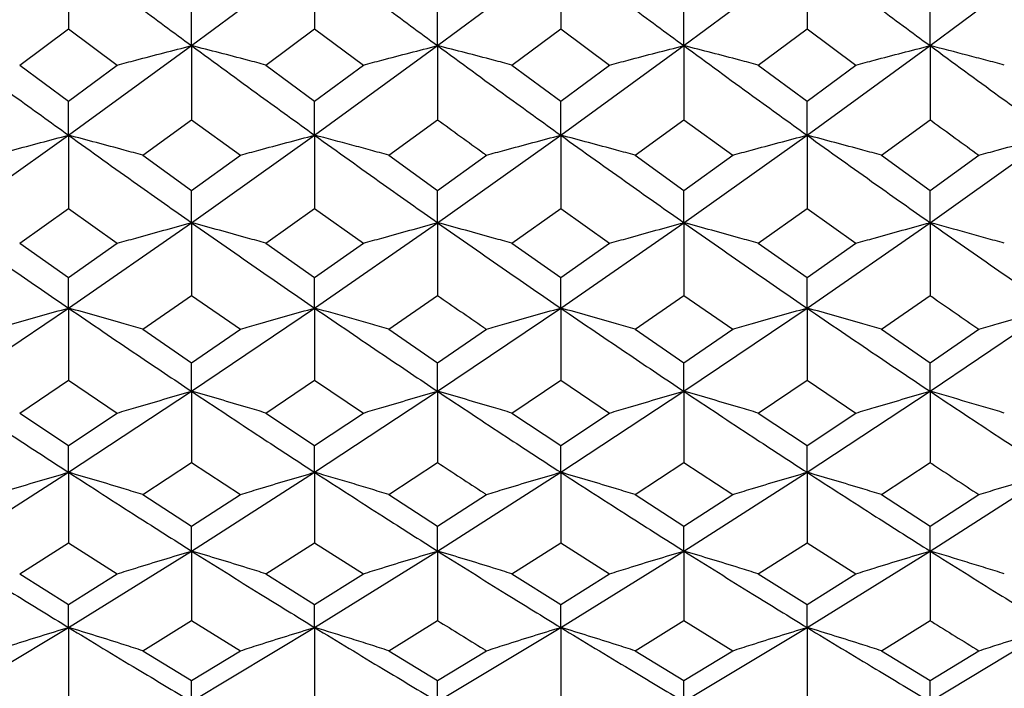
# Model space of a CAD drawing. Header units: inches. Extents: x 0.9 to 16, y 4.3 to 9.2.
# Tile 8 of 55: x 7.552 to 7.877, y 4.837 to 5.058. Entities that reach past the tile are written whole.
import ezdxf

# ---------------------------------------------------------------- set-up
doc = ezdxf.new("R2010")
doc.units = ezdxf.units.IN
doc.header["$MEASUREMENT"] = 0

msp = doc.modelspace()

# ---------------------------------------------------------------- linework, layer by layer
at = {"color": 7, "linetype": 'Continuous', "lineweight": 25}
for p, q in [((7.56797, 5.07958), (7.56797, 5.05489)), ((7.60867, 5.04932), (7.64934, 5.07958)), ((7.64934, 5.07958), (7.64934, 5.05489)), ((7.68999, 5.04932), (7.73068, 5.07958)), ((7.73068, 5.07958), (7.73068, 5.05489)), ((7.7714, 5.04932), (7.81211, 5.07958)), ((7.81211, 5.07958), (7.81211, 5.05489)), ((7.85279, 5.04932), (7.89343, 5.07958)), ((7.60867, 5.04932), (7.60867, 5.06122)), ((7.68999, 5.04932), (7.68999, 5.06122)), ((7.7714, 5.04932), (7.7714, 5.06122)), ((7.85279, 5.04932), (7.85279, 5.06122)), ((7.55183, 5.0429), (7.56797, 5.05489)), ((7.56797, 5.05489), (7.5841, 5.0429)), ((7.63324, 5.0429), (7.64934, 5.05489)), ((7.64934, 5.05489), (7.66544, 5.0429)), ((7.71455, 5.0429), (7.73068, 5.05489)), ((7.73068, 5.05489), (7.74681, 5.0429)), ((7.79598, 5.0429), (7.81211, 5.05489)), ((7.81211, 5.05489), (7.82823, 5.0429)), ((7.56797, 5.01972), (7.60867, 5.04932)), ((7.60867, 5.04932), (7.60867, 5.02483)), ((7.64934, 5.01972), (7.68999, 5.04932)), ((7.68999, 5.04932), (7.68999, 5.02483)), ((7.73068, 5.01972), (7.7714, 5.04932)), ((7.7714, 5.04932), (7.7714, 5.02483)), ((7.81211, 5.01972), (7.85279, 5.04932)), ((7.85279, 5.04932), (7.85279, 5.02483)), ((7.55183, 5.0429), (7.56797, 5.03102)), ((7.56797, 5.03102), (7.5841, 5.0429)), ((7.63324, 5.0429), (7.64934, 5.03102)), ((7.64934, 5.03102), (7.66544, 5.0429)), ((7.71455, 5.0429), (7.73068, 5.03102)), ((7.73068, 5.03102), (7.74681, 5.0429)), ((7.79598, 5.0429), (7.81211, 5.03102)), ((7.81211, 5.03102), (7.82823, 5.0429)), ((7.56797, 5.01972), (7.56797, 5.03102)), ((7.64934, 5.01972), (7.64934, 5.03102)), ((7.73068, 5.01972), (7.73068, 5.03102)), ((7.81211, 5.01972), (7.81211, 5.03102)), ((7.59255, 5.01311), (7.60867, 5.02483)), ((7.60867, 5.02483), (7.62479, 5.01311)), ((7.67388, 5.01311), (7.68999, 5.02483)), ((7.75527, 5.01311), (7.7714, 5.02483)), ((7.7714, 5.02483), (7.78753, 5.01311)), ((7.83668, 5.01311), (7.85279, 5.02483)), ((7.52725, 4.9908), (7.56797, 5.01972)), ((7.56797, 5.01972), (7.56797, 4.99544)), ((7.60867, 4.9908), (7.64934, 5.01972)), ((7.64934, 5.01972), (7.64934, 4.99544)), ((7.68999, 4.9908), (7.73068, 5.01972)), ((7.73068, 5.01972), (7.73068, 4.99544)), ((7.7714, 4.9908), (7.81211, 5.01972)), ((7.81211, 5.01972), (7.81211, 4.99544)), ((7.85279, 4.9908), (7.89343, 5.01972)), ((7.59255, 5.01311), (7.60867, 5.00149)), ((7.60867, 5.00149), (7.62479, 5.01311)), ((7.67388, 5.01311), (7.68999, 5.00149)), ((7.68999, 5.00149), (7.70611, 5.01311)), ((7.75527, 5.01311), (7.7714, 5.00149)), ((7.7714, 5.00149), (7.78753, 5.01311)), ((7.83668, 5.01311), (7.85279, 5.00149)), ((7.85279, 5.00149), (7.86889, 5.01311)), ((7.60867, 4.9908), (7.60867, 5.00149)), ((7.68999, 4.9908), (7.68999, 5.00149)), ((7.7714, 4.9908), (7.7714, 5.00149)), ((7.85279, 4.9908), (7.85279, 5.00149)), ((7.55183, 4.98399), (7.56797, 4.99544)), ((7.56797, 4.99544), (7.5841, 4.98399)), ((7.63324, 4.98399), (7.64934, 4.99544)), ((7.64934, 4.99544), (7.66544, 4.98399)), ((7.71455, 4.98399), (7.73068, 4.99544)), ((7.73068, 4.99544), (7.74681, 4.98399)), ((7.79598, 4.98399), (7.81211, 4.99544)), ((7.81211, 4.99544), (7.82823, 4.98399)), ((7.56797, 4.96257), (7.60867, 4.9908)), ((7.60867, 4.9908), (7.60867, 4.96675)), ((7.64934, 4.96257), (7.68999, 4.9908)), ((7.68999, 4.9908), (7.68999, 4.96675)), ((7.73068, 4.96257), (7.7714, 4.9908)), ((7.7714, 4.9908), (7.7714, 4.96675)), ((7.81211, 4.96257), (7.85279, 4.9908)), ((7.85279, 4.9908), (7.85279, 4.96675)), ((7.55183, 4.98399), (7.56797, 4.97264)), ((7.56797, 4.97264), (7.5841, 4.98399)), ((7.63324, 4.98399), (7.64934, 4.97264)), ((7.64934, 4.97264), (7.66544, 4.98399)), ((7.71455, 4.98399), (7.73068, 4.97264)), ((7.73068, 4.97264), (7.74681, 4.98399)), ((7.79598, 4.98399), (7.81211, 4.97264)), ((7.81211, 4.97264), (7.82823, 4.98399)), ((7.56797, 4.96257), (7.56797, 4.97264)), ((7.64934, 4.96257), (7.64934, 4.97264)), ((7.73068, 4.96257), (7.73068, 4.97264)), ((7.81211, 4.96257), (7.81211, 4.97264)), ((7.59255, 4.95557), (7.60867, 4.96675)), ((7.60867, 4.96675), (7.62479, 4.95557)), ((7.67388, 4.95557), (7.68999, 4.96675)), ((7.75527, 4.95557), (7.7714, 4.96675)), ((7.7714, 4.96675), (7.78753, 4.95557)), ((7.83668, 4.95557), (7.85279, 4.96675)), ((7.52725, 4.93506), (7.56797, 4.96257)), ((7.56797, 4.96257), (7.56797, 4.93876)), ((7.60867, 4.93506), (7.64934, 4.96257)), ((7.64934, 4.96257), (7.64934, 4.93876)), ((7.68999, 4.93506), (7.73068, 4.96257)), ((7.73068, 4.96257), (7.73068, 4.93876)), ((7.7714, 4.93506), (7.81211, 4.96257)), ((7.81211, 4.96257), (7.81211, 4.93876)), ((7.85279, 4.93506), (7.89343, 4.96257)), ((7.59255, 4.95557), (7.60867, 4.94451)), ((7.60867, 4.94451), (7.62479, 4.95557)), ((7.67388, 4.95557), (7.68999, 4.94451)), ((7.68999, 4.94451), (7.70611, 4.95557)), ((7.75527, 4.95557), (7.7714, 4.94451)), ((7.7714, 4.94451), (7.78753, 4.95557)), ((7.83668, 4.95557), (7.85279, 4.94451)), ((7.85279, 4.94451), (7.86889, 4.95557)), ((7.60867, 4.93506), (7.60867, 4.94451)), ((7.68999, 4.93506), (7.68999, 4.94451)), ((7.7714, 4.93506), (7.7714, 4.94451)), ((7.85279, 4.93506), (7.85279, 4.94451)), ((7.55183, 4.92787), (7.56797, 4.93876)), ((7.56797, 4.93876), (7.5841, 4.92787)), ((7.63324, 4.92787), (7.64934, 4.93876)), ((7.64934, 4.93876), (7.66544, 4.92787)), ((7.71455, 4.92787), (7.73068, 4.93876)), ((7.73068, 4.93876), (7.74681, 4.92787)), ((7.79598, 4.92787), (7.81211, 4.93876)), ((7.81211, 4.93876), (7.82823, 4.92787)), ((7.56797, 4.90828), (7.60867, 4.93506)), ((7.60867, 4.93506), (7.60867, 4.9115)), ((7.64934, 4.90828), (7.68999, 4.93506)), ((7.68999, 4.93506), (7.68999, 4.9115)), ((7.73068, 4.90828), (7.7714, 4.93506)), ((7.7714, 4.93506), (7.7714, 4.9115)), ((7.81211, 4.90828), (7.85279, 4.93506)), ((7.85279, 4.93506), (7.85279, 4.9115)), ((7.55183, 4.92787), (7.56797, 4.9171)), ((7.56797, 4.9171), (7.5841, 4.92787)), ((7.63324, 4.92787), (7.64934, 4.9171)), ((7.64934, 4.9171), (7.66544, 4.92787)), ((7.71455, 4.92787), (7.73068, 4.9171)), ((7.73068, 4.9171), (7.74681, 4.92787)), ((7.79598, 4.92787), (7.81211, 4.9171)), ((7.81211, 4.9171), (7.82823, 4.92787)), ((7.56797, 4.90828), (7.56797, 4.9171)), ((7.64934, 4.90828), (7.64934, 4.9171)), ((7.73068, 4.90828), (7.73068, 4.9171)), ((7.81211, 4.90828), (7.81211, 4.9171)), ((7.59255, 4.90091), (7.60867, 4.9115)), ((7.60867, 4.9115), (7.62479, 4.90091)), ((7.67388, 4.90091), (7.68999, 4.9115)), ((7.75527, 4.90091), (7.7714, 4.9115)), ((7.7714, 4.9115), (7.78753, 4.90091)), ((7.83668, 4.90091), (7.85279, 4.9115)), ((7.52725, 4.88225), (7.56797, 4.90828)), ((7.56797, 4.90828), (7.56797, 4.885)), ((7.60867, 4.88225), (7.64934, 4.90828)), ((7.64934, 4.90828), (7.64934, 4.885)), ((7.68999, 4.88225), (7.73068, 4.90828)), ((7.73068, 4.90828), (7.73068, 4.885)), ((7.7714, 4.88225), (7.81211, 4.90828)), ((7.81211, 4.90828), (7.81211, 4.885)), ((7.85279, 4.88225), (7.89343, 4.90828)), ((7.59255, 4.90091), (7.60867, 4.89044)), ((7.60867, 4.89044), (7.62479, 4.90091)), ((7.67388, 4.90091), (7.68999, 4.89044)), ((7.68999, 4.89044), (7.70611, 4.90091)), ((7.75527, 4.90091), (7.7714, 4.89044)), ((7.7714, 4.89044), (7.78753, 4.90091)), ((7.83668, 4.90091), (7.85279, 4.89044)), ((7.85279, 4.89044), (7.86889, 4.90091)), ((7.60867, 4.88225), (7.60867, 4.89044)), ((7.68999, 4.88225), (7.68999, 4.89044)), ((7.7714, 4.88225), (7.7714, 4.89044)), ((7.85279, 4.88225), (7.85279, 4.89044)), ((7.55183, 4.87471), (7.56797, 4.885)), ((7.56797, 4.885), (7.5841, 4.87471)), ((7.63324, 4.87471), (7.64934, 4.885)), ((7.64934, 4.885), (7.66544, 4.87471)), ((7.71455, 4.87471), (7.73068, 4.885)), ((7.73068, 4.885), (7.74681, 4.87471)), ((7.79598, 4.87471), (7.81211, 4.885)), ((7.81211, 4.885), (7.82823, 4.87471)), ((7.56797, 4.85699), (7.60867, 4.88225)), ((7.60867, 4.88225), (7.60867, 4.85926)), ((7.64934, 4.85699), (7.68999, 4.88225)), ((7.68999, 4.88225), (7.68999, 4.85926)), ((7.73068, 4.85699), (7.7714, 4.88225)), ((7.7714, 4.88225), (7.7714, 4.85926)), ((7.81211, 4.85699), (7.85279, 4.88225)), ((7.85279, 4.88225), (7.85279, 4.85926)), ((7.55183, 4.87471), (7.56797, 4.86454)), ((7.56797, 4.86454), (7.5841, 4.87471)), ((7.63324, 4.87471), (7.64934, 4.86454)), ((7.64934, 4.86454), (7.66544, 4.87471)), ((7.71455, 4.87471), (7.73068, 4.86454)), ((7.73068, 4.86454), (7.74681, 4.87471)), ((7.79598, 4.87471), (7.81211, 4.86454)), ((7.81211, 4.86454), (7.82823, 4.87471)), ((7.56797, 4.85699), (7.56797, 4.86454)), ((7.64934, 4.85699), (7.64934, 4.86454)), ((7.73068, 4.85699), (7.73068, 4.86454)), ((7.81211, 4.85699), (7.81211, 4.86454)), ((7.52725, 4.83252), (7.56797, 4.85699)), ((7.56797, 4.85699), (7.56797, 4.83431)), ((7.59255, 4.84928), (7.60867, 4.85926)), ((7.60867, 4.85926), (7.62479, 4.84928)), ((7.60867, 4.83252), (7.64934, 4.85699)), ((7.64934, 4.85699), (7.64934, 4.83431)), ((7.67388, 4.84928), (7.68999, 4.85926)), ((7.68999, 4.83252), (7.73068, 4.85699)), ((7.73068, 4.85699), (7.73068, 4.83431)), ((7.75527, 4.84928), (7.7714, 4.85926)), ((7.7714, 4.85926), (7.78753, 4.84928)), ((7.7714, 4.83252), (7.81211, 4.85699)), ((7.81211, 4.85699), (7.81211, 4.83431)), ((7.83668, 4.84928), (7.85279, 4.85926)), ((7.85279, 4.83252), (7.89343, 4.85699)), ((7.59255, 4.84928), (7.60867, 4.83942)), ((7.60867, 4.83942), (7.62479, 4.84928)), ((7.67388, 4.84928), (7.68999, 4.83942)), ((7.68999, 4.83942), (7.70611, 4.84928)), ((7.75527, 4.84928), (7.7714, 4.83942)), ((7.7714, 4.83942), (7.78753, 4.84928)), ((7.83668, 4.84928), (7.85279, 4.83942)), ((7.85279, 4.83942), (7.86889, 4.84928)), ((7.60867, 4.83252), (7.60867, 4.83942)), ((7.68999, 4.83252), (7.68999, 4.83942)), ((7.7714, 4.83252), (7.7714, 4.83942)), ((7.85279, 4.83252), (7.85279, 4.83942))]:
    msp.add_line(p, q, dxfattribs=at)
for points, knots in [([(7.56797, 5.07958), (7.57557, 5.07388), (7.58914, 5.06372), (7.60271, 5.05372), (7.60867, 5.04932)], [0, 0, 0, 0, 0.560078, 1, 1, 1, 1]), ([(7.64934, 5.07958), (7.65693, 5.07389), (7.67047, 5.06372), (7.68402, 5.05372), (7.68999, 5.04932)], [0, 0, 0, 0, 0.559839, 1, 1, 1, 1]), ([(7.73068, 5.07958), (7.73828, 5.07389), (7.75185, 5.06372), (7.76543, 5.05372), (7.7714, 5.04932)], [0, 0, 0, 0, 0.5599738, 1, 1, 1, 1]), ([(7.81211, 5.07958), (7.81971, 5.07388), (7.83327, 5.06373), (7.84683, 5.05372), (7.85279, 5.04932)], [0, 0, 0, 0, 0.560146, 1, 1, 1, 1]), ([(7.52725, 5.04932), (7.53485, 5.04375), (7.54842, 5.03381), (7.562, 5.02403), (7.56797, 5.01972)], [0, 0, 0, 0, 0.559992, 1, 1, 1, 1]), ([(7.5841, 5.0429), (7.58614, 5.04345), (7.59125, 5.04481), (7.59943, 5.04696), (7.60559, 5.04853), (7.60867, 5.04932)], [0, 0, 0, 0, 0.24999, 0.624985, 1, 1, 1, 1]), ([(7.63324, 5.0429), (7.6312, 5.04345), (7.6261, 5.04481), (7.61791, 5.04696), (7.61175, 5.04853), (7.60867, 5.04932)], [0, 0, 0, 0, 0.249989, 0.624986, 1, 1, 1, 1]), ([(7.60867, 5.04932), (7.61627, 5.04375), (7.62983, 5.03381), (7.64338, 5.02403), (7.64934, 5.01972)], [0, 0, 0, 0, 0.560165, 1, 1, 1, 1]), ([(7.66544, 5.0429), (7.66748, 5.04345), (7.67258, 5.04481), (7.68076, 5.04696), (7.68691, 5.04853), (7.68999, 5.04932)], [0, 0, 0, 0, 0.249989, 0.624986, 1, 1, 1, 1]), ([(7.71455, 5.0429), (7.71251, 5.04345), (7.70741, 5.04481), (7.69923, 5.04696), (7.69307, 5.04853), (7.68999, 5.04932)], [0, 0, 0, 0, 0.249989, 0.624987, 1, 1, 1, 1]), ([(7.68999, 5.04932), (7.69758, 5.04375), (7.71114, 5.0338), (7.72471, 5.02403), (7.73068, 5.01972)], [0, 0, 0, 0, 0.559887, 1, 1, 1, 1]), ([(7.74681, 5.0429), (7.74886, 5.04345), (7.75396, 5.04481), (7.76215, 5.04696), (7.76832, 5.04853), (7.7714, 5.04932)], [0, 0, 0, 0, 0.249988, 0.624985, 1, 1, 1, 1]), ([(7.79598, 5.0429), (7.79394, 5.04345), (7.78883, 5.04481), (7.78064, 5.04696), (7.77448, 5.04853), (7.7714, 5.04932)], [0, 0, 0, 0, 0.249988, 0.624985, 1, 1, 1, 1]), ([(7.7714, 5.04932), (7.779, 5.04375), (7.79257, 5.03381), (7.80614, 5.02403), (7.81211, 5.01972)], [0, 0, 0, 0, 0.56006, 1, 1, 1, 1]), ([(7.82823, 5.0429), (7.83027, 5.04345), (7.83537, 5.04481), (7.84356, 5.04696), (7.84971, 5.04853), (7.85279, 5.04932)], [0, 0, 0, 0, 0.2499894, 0.6249878, 1, 1, 1, 1]), ([(7.87733, 5.0429), (7.87529, 5.04345), (7.87121, 5.04454), (7.86304, 5.04669), (7.85689, 5.04827), (7.85279, 5.04932)], [0, 0, 0, 0, 0.249987, 0.499975, 1, 1, 1, 1]), ([(7.85279, 5.04932), (7.86037, 5.04375), (7.87392, 5.03381), (7.88747, 5.02403), (7.89343, 5.01972)], [0, 0, 0, 0, 0.559933, 1, 1, 1, 1]), ([(7.68999, 5.02483), (7.69503, 5.02115), (7.70041, 5.01724), (7.70578, 5.01334), (7.70611, 5.01311)], [0, 0, 0, 0, 0.938896, 1, 1, 1, 1]), ([(7.85279, 5.02483), (7.85297, 5.0247), (7.85834, 5.02078), (7.8637, 5.01688), (7.86889, 5.01311)], [0, 0, 0, 0, 0.033266, 1, 1, 1, 1]), ([(7.54338, 5.01311), (7.54542, 5.01367), (7.55053, 5.01507), (7.55872, 5.01728), (7.56489, 5.01891), (7.56797, 5.01972)], [0, 0, 0, 0, 0.249989, 0.624985, 1, 1, 1, 1]), ([(7.59255, 5.01311), (7.59051, 5.01367), (7.5854, 5.01507), (7.57721, 5.01728), (7.57105, 5.01891), (7.56797, 5.01972)], [0, 0, 0, 0, 0.24999, 0.624986, 1, 1, 1, 1]), ([(7.56797, 5.01972), (7.57557, 5.01428), (7.58914, 5.00456), (7.60271, 4.995), (7.60867, 4.9908)], [0, 0, 0, 0, 0.560078, 1, 1, 1, 1]), ([(7.62479, 5.01311), (7.62683, 5.01367), (7.63193, 5.01507), (7.64011, 5.01728), (7.64627, 5.01891), (7.64934, 5.01972)], [0, 0, 0, 0, 0.249988, 0.624988, 1, 1, 1, 1]), ([(7.67388, 5.01311), (7.67184, 5.01367), (7.66776, 5.01479), (7.65959, 5.01701), (7.65344, 5.01864), (7.64934, 5.01972)], [0, 0, 0, 0, 0.249989, 0.499977, 1, 1, 1, 1]), ([(7.64934, 5.01972), (7.65693, 5.01428), (7.67047, 5.00455), (7.68402, 4.995), (7.68999, 4.9908)], [0, 0, 0, 0, 0.5598382, 1, 1, 1, 1]), ([(7.70611, 5.01311), (7.70815, 5.01367), (7.71325, 5.01507), (7.72144, 5.01728), (7.7276, 5.01891), (7.73068, 5.01972)], [0, 0, 0, 0, 0.249985, 0.624983, 1, 1, 1, 1]), ([(7.75527, 5.01311), (7.75322, 5.01367), (7.74812, 5.01507), (7.73993, 5.01728), (7.73376, 5.01891), (7.73068, 5.01972)], [0, 0, 0, 0, 0.249987, 0.624985, 1, 1, 1, 1]), ([(7.73068, 5.01972), (7.73828, 5.01428), (7.75185, 5.00456), (7.76543, 4.995), (7.7714, 4.9908)], [0, 0, 0, 0, 0.5599727, 1, 1, 1, 1]), ([(7.78753, 5.01311), (7.78957, 5.01367), (7.79468, 5.01507), (7.80287, 5.01728), (7.80903, 5.01891), (7.81211, 5.01972)], [0, 0, 0, 0, 0.249989, 0.624988, 1, 1, 1, 1]), ([(7.83668, 5.01311), (7.83464, 5.01367), (7.82953, 5.01507), (7.82135, 5.01728), (7.81519, 5.01891), (7.81211, 5.01972)], [0, 0, 0, 0, 0.249988, 0.624986, 1, 1, 1, 1]), ([(7.81211, 5.01972), (7.81971, 5.01428), (7.83327, 5.00456), (7.84683, 4.995), (7.85279, 4.9908)], [0, 0, 0, 0, 0.560146, 1, 1, 1, 1]), ([(7.86889, 5.01311), (7.87093, 5.01367), (7.87603, 5.01507), (7.8842, 5.01728), (7.89035, 5.01891), (7.89343, 5.01972)], [0, 0, 0, 0, 0.249988, 0.624986, 1, 1, 1, 1]), ([(7.52725, 4.9908), (7.53485, 4.98548), (7.54842, 4.97599), (7.562, 4.96667), (7.56797, 4.96257)], [0, 0, 0, 0, 0.559991, 1, 1, 1, 1]), ([(7.5841, 4.98399), (7.58614, 4.98457), (7.59125, 4.98601), (7.59943, 4.98829), (7.60559, 4.98996), (7.60867, 4.9908)], [0, 0, 0, 0, 0.249989, 0.624986, 1, 1, 1, 1]), ([(7.63324, 4.98399), (7.6312, 4.98457), (7.6261, 4.98601), (7.61791, 4.98829), (7.61175, 4.98996), (7.60867, 4.9908)], [0, 0, 0, 0, 0.249989, 0.624986, 1, 1, 1, 1]), ([(7.60867, 4.9908), (7.61627, 4.98548), (7.62983, 4.97599), (7.64338, 4.96667), (7.64934, 4.96257)], [0, 0, 0, 0, 0.560164, 1, 1, 1, 1]), ([(7.66544, 4.98399), (7.66748, 4.98457), (7.67258, 4.98601), (7.68076, 4.98829), (7.68691, 4.98996), (7.68999, 4.9908)], [0, 0, 0, 0, 0.249989, 0.624986, 1, 1, 1, 1]), ([(7.71455, 4.98399), (7.71251, 4.98457), (7.70741, 4.98601), (7.69923, 4.98829), (7.69307, 4.98996), (7.68999, 4.9908)], [0, 0, 0, 0, 0.24999, 0.624988, 1, 1, 1, 1]), ([(7.68999, 4.9908), (7.69758, 4.98548), (7.71114, 4.97599), (7.72471, 4.96667), (7.73068, 4.96257)], [0, 0, 0, 0, 0.559886, 1, 1, 1, 1]), ([(7.74681, 4.98399), (7.74886, 4.98457), (7.75396, 4.98601), (7.76215, 4.98829), (7.76832, 4.98996), (7.7714, 4.9908)], [0, 0, 0, 0, 0.249988, 0.624985, 1, 1, 1, 1]), ([(7.79598, 4.98399), (7.79394, 4.98457), (7.78883, 4.98601), (7.78064, 4.98829), (7.77448, 4.98996), (7.7714, 4.9908)], [0, 0, 0, 0, 0.249988, 0.624986, 1, 1, 1, 1]), ([(7.7714, 4.9908), (7.779, 4.98548), (7.79257, 4.97599), (7.80614, 4.96667), (7.81211, 4.96257)], [0, 0, 0, 0, 0.560059, 1, 1, 1, 1]), ([(7.82823, 4.98399), (7.83027, 4.98457), (7.83537, 4.98601), (7.84356, 4.98829), (7.84971, 4.98996), (7.85279, 4.9908)], [0, 0, 0, 0, 0.24999, 0.624987, 1, 1, 1, 1]), ([(7.87733, 4.98399), (7.87529, 4.98457), (7.87121, 4.98572), (7.86304, 4.98801), (7.85689, 4.98968), (7.85279, 4.9908)], [0, 0, 0, 0, 0.249986, 0.499975, 1, 1, 1, 1]), ([(7.85279, 4.9908), (7.86037, 4.98548), (7.87392, 4.97599), (7.88747, 4.96667), (7.89343, 4.96257)], [0, 0, 0, 0, 0.559933, 1, 1, 1, 1]), ([(7.68999, 4.96675), (7.69503, 4.96324), (7.70041, 4.9595), (7.70578, 4.9558), (7.70611, 4.95557)], [0, 0, 0, 0, 0.938896, 1, 1, 1, 1]), ([(7.85279, 4.96675), (7.85297, 4.96662), (7.85834, 4.96288), (7.8637, 4.95916), (7.86889, 4.95557)], [0, 0, 0, 0, 0.033263, 1, 1, 1, 1]), ([(7.54338, 4.95557), (7.54542, 4.95616), (7.55053, 4.95765), (7.55872, 4.95999), (7.56489, 4.96171), (7.56797, 4.96257)], [0, 0, 0, 0, 0.249989, 0.624985, 1, 1, 1, 1]), ([(7.59255, 4.95557), (7.59051, 4.95616), (7.5854, 4.95765), (7.57721, 4.95999), (7.57105, 4.96171), (7.56797, 4.96257)], [0, 0, 0, 0, 0.2499899, 0.6249866, 1, 1, 1, 1]), ([(7.56797, 4.96257), (7.57557, 4.95739), (7.58914, 4.94813), (7.60271, 4.93905), (7.60867, 4.93506)], [0, 0, 0, 0, 0.560078, 1, 1, 1, 1]), ([(7.62479, 4.95557), (7.62683, 4.95616), (7.63193, 4.95765), (7.64011, 4.95999), (7.64627, 4.96171), (7.64934, 4.96257)], [0, 0, 0, 0, 0.2499881, 0.6249879, 1, 1, 1, 1]), ([(7.67388, 4.95557), (7.67184, 4.95616), (7.66776, 4.95735), (7.65959, 4.9597), (7.65344, 4.96142), (7.64934, 4.96257)], [0, 0, 0, 0, 0.24999, 0.499978, 1, 1, 1, 1]), ([(7.64934, 4.96257), (7.65693, 4.95739), (7.67047, 4.94813), (7.68402, 4.93905), (7.68999, 4.93506)], [0, 0, 0, 0, 0.559839, 1, 1, 1, 1]), ([(7.70611, 4.95557), (7.70815, 4.95616), (7.71325, 4.95765), (7.72144, 4.95999), (7.7276, 4.96171), (7.73068, 4.96257)], [0, 0, 0, 0, 0.2499866, 0.6249842, 1, 1, 1, 1]), ([(7.75527, 4.95557), (7.75322, 4.95616), (7.74812, 4.95765), (7.73993, 4.95999), (7.73376, 4.96171), (7.73068, 4.96257)], [0, 0, 0, 0, 0.249987, 0.624987, 1, 1, 1, 1]), ([(7.73068, 4.96257), (7.73828, 4.95739), (7.75185, 4.94813), (7.76543, 4.93905), (7.7714, 4.93506)], [0, 0, 0, 0, 0.559973, 1, 1, 1, 1]), ([(7.78753, 4.95557), (7.78957, 4.95616), (7.79468, 4.95765), (7.80287, 4.95999), (7.80903, 4.96171), (7.81211, 4.96257)], [0, 0, 0, 0, 0.24999, 0.624988, 1, 1, 1, 1]), ([(7.83668, 4.95557), (7.83464, 4.95616), (7.82953, 4.95765), (7.82135, 4.95999), (7.81519, 4.96171), (7.81211, 4.96257)], [0, 0, 0, 0, 0.249988, 0.624985, 1, 1, 1, 1]), ([(7.81211, 4.96257), (7.81971, 4.95739), (7.83327, 4.94813), (7.84683, 4.93905), (7.85279, 4.93506)], [0, 0, 0, 0, 0.560146, 1, 1, 1, 1]), ([(7.86889, 4.95557), (7.87093, 4.95616), (7.87603, 4.95765), (7.8842, 4.95999), (7.89035, 4.96171), (7.89343, 4.96257)], [0, 0, 0, 0, 0.249987, 0.624987, 1, 1, 1, 1]), ([(7.52725, 4.93506), (7.53485, 4.93001), (7.54842, 4.92099), (7.562, 4.91216), (7.56797, 4.90828)], [0, 0, 0, 0, 0.5599918, 1, 1, 1, 1]), ([(7.5841, 4.92787), (7.58614, 4.92848), (7.59125, 4.93001), (7.59943, 4.93241), (7.60559, 4.93417), (7.60867, 4.93506)], [0, 0, 0, 0, 0.24999, 0.624985, 1, 1, 1, 1]), ([(7.63324, 4.92787), (7.6312, 4.92848), (7.6261, 4.93001), (7.61791, 4.93241), (7.61175, 4.93418), (7.60867, 4.93506)], [0, 0, 0, 0, 0.249987, 0.624986, 1, 1, 1, 1]), ([(7.60867, 4.93506), (7.61627, 4.93001), (7.62983, 4.921), (7.64338, 4.91216), (7.64934, 4.90828)], [0, 0, 0, 0, 0.560164, 1, 1, 1, 1]), ([(7.66544, 4.92787), (7.66748, 4.92848), (7.67258, 4.93001), (7.68076, 4.93241), (7.68691, 4.93418), (7.68999, 4.93506)], [0, 0, 0, 0, 0.249989, 0.624985, 1, 1, 1, 1]), ([(7.71455, 4.92787), (7.71251, 4.92848), (7.70741, 4.93001), (7.69923, 4.93241), (7.69307, 4.93417), (7.68999, 4.93506)], [0, 0, 0, 0, 0.249989, 0.624988, 1, 1, 1, 1]), ([(7.68999, 4.93506), (7.69758, 4.93001), (7.71114, 4.92099), (7.72471, 4.91216), (7.73068, 4.90828)], [0, 0, 0, 0, 0.559886, 1, 1, 1, 1]), ([(7.74681, 4.92787), (7.74886, 4.92848), (7.75396, 4.93001), (7.76215, 4.93241), (7.76832, 4.93418), (7.7714, 4.93506)], [0, 0, 0, 0, 0.249989, 0.6249859, 1, 1, 1, 1]), ([(7.79598, 4.92787), (7.79394, 4.92848), (7.78883, 4.93001), (7.78064, 4.93241), (7.77448, 4.93418), (7.7714, 4.93506)], [0, 0, 0, 0, 0.249987, 0.624985, 1, 1, 1, 1]), ([(7.7714, 4.93506), (7.779, 4.93001), (7.79257, 4.92099), (7.80614, 4.91216), (7.81211, 4.90828)], [0, 0, 0, 0, 0.560059, 1, 1, 1, 1]), ([(7.82823, 4.92787), (7.83027, 4.92848), (7.83537, 4.93001), (7.84356, 4.93241), (7.84971, 4.93417), (7.85279, 4.93506)], [0, 0, 0, 0, 0.24999, 0.624986, 1, 1, 1, 1]), ([(7.87733, 4.92787), (7.87529, 4.92848), (7.87121, 4.9297), (7.86304, 4.93211), (7.85689, 4.93388), (7.85279, 4.93506)], [0, 0, 0, 0, 0.249987, 0.499974, 1, 1, 1, 1]), ([(7.85279, 4.93506), (7.86037, 4.93001), (7.87392, 4.92099), (7.88747, 4.91216), (7.89343, 4.90828)], [0, 0, 0, 0, 0.559934, 1, 1, 1, 1]), ([(7.68999, 4.9115), (7.69503, 4.90818), (7.70041, 4.90464), (7.70578, 4.90113), (7.70611, 4.90091)], [0, 0, 0, 0, 0.938898, 1, 1, 1, 1]), ([(7.85279, 4.9115), (7.85297, 4.91139), (7.85834, 4.90784), (7.8637, 4.90432), (7.86889, 4.90091)], [0, 0, 0, 0, 0.033264, 1, 1, 1, 1]), ([(7.54338, 4.90091), (7.54542, 4.90154), (7.55053, 4.9031), (7.55872, 4.90556), (7.56489, 4.90737), (7.56797, 4.90828)], [0, 0, 0, 0, 0.2499889, 0.6249855, 1, 1, 1, 1]), ([(7.59255, 4.90091), (7.59051, 4.90154), (7.5854, 4.9031), (7.57721, 4.90556), (7.57105, 4.90737), (7.56797, 4.90828)], [0, 0, 0, 0, 0.2499895, 0.6249867, 1, 1, 1, 1]), ([(7.56797, 4.90828), (7.57557, 4.90337), (7.58914, 4.8946), (7.60271, 4.88602), (7.60867, 4.88225)], [0, 0, 0, 0, 0.5600785, 1, 1, 1, 1]), ([(7.62479, 4.90091), (7.62683, 4.90154), (7.63193, 4.9031), (7.64011, 4.90556), (7.64627, 4.90737), (7.64934, 4.90828)], [0, 0, 0, 0, 0.249988, 0.624988, 1, 1, 1, 1]), ([(7.67388, 4.90091), (7.67184, 4.90154), (7.66776, 4.90279), (7.65959, 4.90526), (7.65344, 4.90707), (7.64934, 4.90828)], [0, 0, 0, 0, 0.24999, 0.499978, 1, 1, 1, 1]), ([(7.64934, 4.90828), (7.65693, 4.90337), (7.67047, 4.8946), (7.68402, 4.88602), (7.68999, 4.88225)], [0, 0, 0, 0, 0.559838, 1, 1, 1, 1]), ([(7.70611, 4.90091), (7.70815, 4.90154), (7.71325, 4.9031), (7.72144, 4.90556), (7.7276, 4.90737), (7.73068, 4.90828)], [0, 0, 0, 0, 0.249986, 0.624984, 1, 1, 1, 1]), ([(7.75527, 4.90091), (7.75322, 4.90154), (7.74812, 4.9031), (7.73993, 4.90556), (7.73376, 4.90737), (7.73068, 4.90828)], [0, 0, 0, 0, 0.249987, 0.624987, 1, 1, 1, 1]), ([(7.73068, 4.90828), (7.73828, 4.90337), (7.75185, 4.8946), (7.76543, 4.88602), (7.7714, 4.88225)], [0, 0, 0, 0, 0.559974, 1, 1, 1, 1]), ([(7.78753, 4.90091), (7.78957, 4.90154), (7.79468, 4.9031), (7.80287, 4.90556), (7.80903, 4.90737), (7.81211, 4.90828)], [0, 0, 0, 0, 0.249989, 0.624988, 1, 1, 1, 1]), ([(7.83668, 4.90091), (7.83464, 4.90154), (7.82953, 4.9031), (7.82135, 4.90556), (7.81519, 4.90737), (7.81211, 4.90828)], [0, 0, 0, 0, 0.249987, 0.624987, 1, 1, 1, 1]), ([(7.81211, 4.90828), (7.81971, 4.90337), (7.83327, 4.8946), (7.84683, 4.88602), (7.85279, 4.88225)], [0, 0, 0, 0, 0.560146, 1, 1, 1, 1]), ([(7.86889, 4.90091), (7.87093, 4.90154), (7.87603, 4.9031), (7.8842, 4.90556), (7.89035, 4.90737), (7.89343, 4.90828)], [0, 0, 0, 0, 0.249988, 0.624986, 1, 1, 1, 1]), ([(7.52725, 4.88225), (7.53485, 4.87748), (7.54842, 4.86897), (7.562, 4.86065), (7.56797, 4.85699)], [0, 0, 0, 0, 0.559992, 1, 1, 1, 1]), ([(7.5841, 4.87471), (7.58614, 4.87535), (7.59125, 4.87695), (7.59943, 4.87947), (7.60559, 4.88132), (7.60867, 4.88225)], [0, 0, 0, 0, 0.249989, 0.624985, 1, 1, 1, 1]), ([(7.63324, 4.87471), (7.6312, 4.87535), (7.6261, 4.87695), (7.61791, 4.87947), (7.61175, 4.88132), (7.60867, 4.88225)], [0, 0, 0, 0, 0.249988, 0.624986, 1, 1, 1, 1]), ([(7.60867, 4.88225), (7.61627, 4.87748), (7.62983, 4.86897), (7.64338, 4.86065), (7.64934, 4.85699)], [0, 0, 0, 0, 0.560164, 1, 1, 1, 1]), ([(7.66544, 4.87471), (7.66748, 4.87535), (7.67258, 4.87695), (7.68076, 4.87947), (7.68691, 4.88132), (7.68999, 4.88225)], [0, 0, 0, 0, 0.249989, 0.624986, 1, 1, 1, 1]), ([(7.71455, 4.87471), (7.71251, 4.87535), (7.70741, 4.87695), (7.69923, 4.87947), (7.69307, 4.88132), (7.68999, 4.88225)], [0, 0, 0, 0, 0.24999, 0.624987, 1, 1, 1, 1]), ([(7.68999, 4.88225), (7.69758, 4.87748), (7.71114, 4.86897), (7.72471, 4.86065), (7.73068, 4.85699)], [0, 0, 0, 0, 0.559886, 1, 1, 1, 1]), ([(7.74681, 4.87471), (7.74886, 4.87535), (7.75396, 4.87695), (7.76215, 4.87947), (7.76832, 4.88132), (7.7714, 4.88225)], [0, 0, 0, 0, 0.249988, 0.624985, 1, 1, 1, 1]), ([(7.79598, 4.87471), (7.79394, 4.87535), (7.78883, 4.87695), (7.78064, 4.87947), (7.77448, 4.88132), (7.7714, 4.88225)], [0, 0, 0, 0, 0.249988, 0.624984, 1, 1, 1, 1]), ([(7.7714, 4.88225), (7.779, 4.87748), (7.79257, 4.86897), (7.80614, 4.86065), (7.81211, 4.85699)], [0, 0, 0, 0, 0.560059, 1, 1, 1, 1]), ([(7.82823, 4.87471), (7.83027, 4.87535), (7.83537, 4.87695), (7.84356, 4.87947), (7.84971, 4.88132), (7.85279, 4.88225)], [0, 0, 0, 0, 0.24999, 0.624986, 1, 1, 1, 1]), ([(7.87733, 4.87471), (7.87529, 4.87535), (7.87121, 4.87663), (7.86304, 4.87916), (7.85689, 4.88101), (7.85279, 4.88225)], [0, 0, 0, 0, 0.249988, 0.499975, 1, 1, 1, 1]), ([(7.85279, 4.88225), (7.86037, 4.87748), (7.87392, 4.86897), (7.88747, 4.86065), (7.89343, 4.85699)], [0, 0, 0, 0, 0.559933, 1, 1, 1, 1]), ([(7.54338, 4.84928), (7.54542, 4.84993), (7.55053, 4.85157), (7.55872, 4.85415), (7.56489, 4.85604), (7.56797, 4.85699)], [0, 0, 0, 0, 0.249989, 0.624986, 1, 1, 1, 1]), ([(7.59255, 4.84928), (7.59051, 4.84993), (7.5854, 4.85157), (7.57721, 4.85415), (7.57105, 4.85604), (7.56797, 4.85699)], [0, 0, 0, 0, 0.249989, 0.624986, 1, 1, 1, 1]), ([(7.56797, 4.85699), (7.57557, 4.85237), (7.58914, 4.84411), (7.60271, 4.83606), (7.60867, 4.83252)], [0, 0, 0, 0, 0.560078, 1, 1, 1, 1]), ([(7.62479, 4.84928), (7.62683, 4.84993), (7.63193, 4.85157), (7.64011, 4.85415), (7.64627, 4.85604), (7.64934, 4.85699)], [0, 0, 0, 0, 0.249988, 0.624988, 1, 1, 1, 1]), ([(7.67388, 4.84928), (7.67184, 4.84993), (7.66776, 4.85124), (7.65959, 4.85383), (7.65344, 4.85572), (7.64934, 4.85699)], [0, 0, 0, 0, 0.24999, 0.499977, 1, 1, 1, 1]), ([(7.64934, 4.85699), (7.65693, 4.85237), (7.67047, 4.84411), (7.68402, 4.83606), (7.68999, 4.83252)], [0, 0, 0, 0, 0.5598377, 1, 1, 1, 1]), ([(7.68999, 4.85926), (7.69503, 4.85613), (7.70041, 4.85279), (7.70578, 4.84948), (7.70611, 4.84928)], [0, 0, 0, 0, 0.938895, 1, 1, 1, 1]), ([(7.70611, 4.84928), (7.70815, 4.84993), (7.71325, 4.85157), (7.72144, 4.85415), (7.7276, 4.85604), (7.73068, 4.85699)], [0, 0, 0, 0, 0.249986, 0.624983, 1, 1, 1, 1]), ([(7.75527, 4.84928), (7.75322, 4.84993), (7.74812, 4.85157), (7.73993, 4.85415), (7.73376, 4.85604), (7.73068, 4.85699)], [0, 0, 0, 0, 0.249987, 0.624987, 1, 1, 1, 1]), ([(7.73068, 4.85699), (7.73828, 4.85237), (7.75185, 4.84411), (7.76543, 4.83606), (7.7714, 4.83252)], [0, 0, 0, 0, 0.559973, 1, 1, 1, 1]), ([(7.78753, 4.84928), (7.78957, 4.84993), (7.79468, 4.85157), (7.80287, 4.85415), (7.80903, 4.85604), (7.81211, 4.85699)], [0, 0, 0, 0, 0.249989, 0.624988, 1, 1, 1, 1]), ([(7.83668, 4.84928), (7.83464, 4.84993), (7.82953, 4.85157), (7.82135, 4.85415), (7.81519, 4.85604), (7.81211, 4.85699)], [0, 0, 0, 0, 0.249987, 0.624986, 1, 1, 1, 1]), ([(7.81211, 4.85699), (7.81971, 4.85237), (7.83327, 4.84412), (7.84683, 4.83606), (7.85279, 4.83252)], [0, 0, 0, 0, 0.560145, 1, 1, 1, 1]), ([(7.85279, 4.85926), (7.85297, 4.85915), (7.85834, 4.8558), (7.8637, 4.85248), (7.86889, 4.84928)], [0, 0, 0, 0, 0.033265, 1, 1, 1, 1]), ([(7.86889, 4.84928), (7.87093, 4.84993), (7.87603, 4.85157), (7.8842, 4.85415), (7.89035, 4.85604), (7.89343, 4.85699)], [0, 0, 0, 0, 0.249988, 0.624987, 1, 1, 1, 1])]:
    msp.add_open_spline(points, degree=3, knots=knots, dxfattribs=at)

doc.saveas('drawing.dxf')
